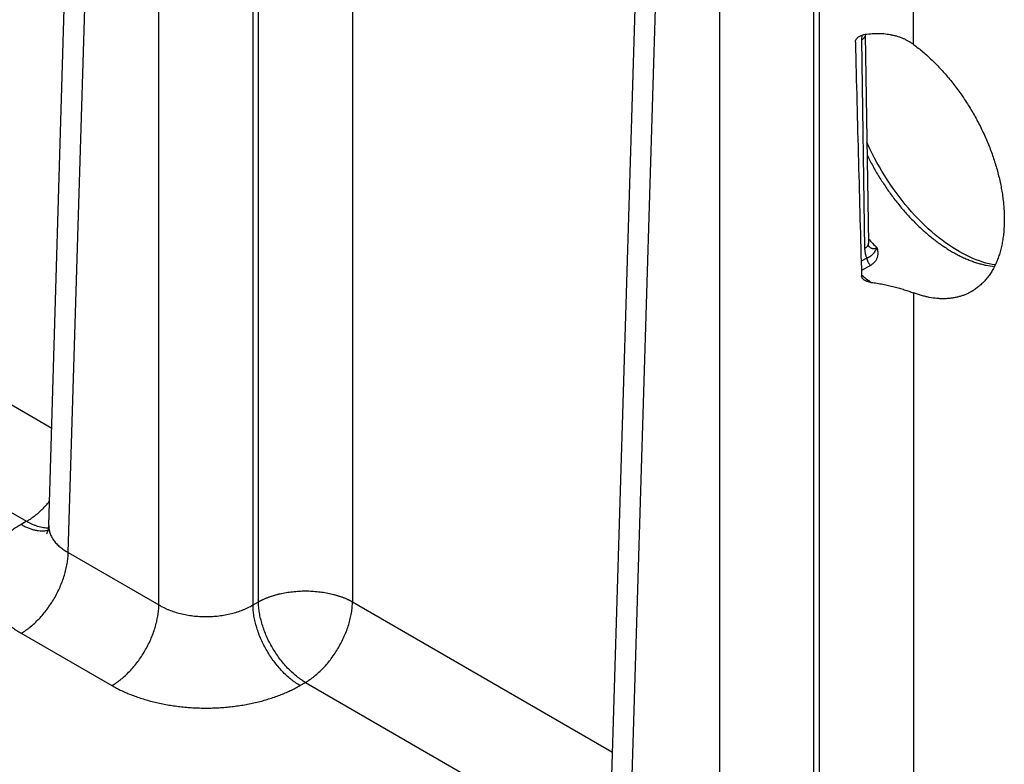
# Model space of a CAD drawing. Header units: inches. Extents: x 0 to 34, y 0 to 22.
# Tile 85 of 111: x 26 to 27.2, y 16.5 to 17.4. Entities that reach past the tile are written whole.
import ezdxf

# ---------------------------------------------------------------- set-up
doc = ezdxf.new("R2010")
doc.units = ezdxf.units.IN
doc.header["$LTSCALE"] = 1.87
doc.header["$MEASUREMENT"] = 0
doc.layers.get('0').update_dxf_attribs({"linetype": 'CONTINUOUS'})

msp = doc.modelspace()

# ---------------------------------------------------------------- linework, layer by layer
at = {"color": 7, "linetype": 'CONTINUOUS'}
for p, q in [((26.0758, 16.7911), (26.1117, 17.9786)), ((26.0987, 16.759), (26.1346, 17.9456)), ((26.205, 16.6976), (26.205, 17.905)), ((26.3153, 16.6976), (26.3153, 17.905)), ((26.3217, 16.7013), (26.3217, 17.9087)), ((26.7335, 16.4114), (26.7694, 17.5989)), ((26.7563, 16.3793), (26.7922, 17.5659)), ((26.8626, 16.3179), (26.8626, 17.5253)), ((26.9729, 16.3179), (26.9729, 17.5253)), ((26.9793, 16.3216), (26.9793, 17.529)), ((27.0895, 17.3543), (27.0895, 17.529)), ((26.4319, 17.443), (26.4319, 16.7013)), ((27.029, 17.365), (27.0287, 17.3596)), ((27.0331, 17.3657), (27.0331, 17.3658)), ((27.0331, 17.3657), (27.0368, 17.1213)), ((27.0287, 17.3596), (27.0324, 17.1152)), ((27.0351, 17.104), (27.0283, 17.1002)), ((27.0392, 17.0954), (27.0286, 17.0894)), ((25.7743, 17.081), (26.0793, 16.9049)), ((27.0895, 17.0633), (27.0895, 16.3216)), ((25.7192, 16.9866), (26.0499, 16.7956)), ((26.0499, 16.7956), (26.0435, 16.7919)), ((26.0987, 16.759), (26.205, 16.6976)), ((26.3153, 16.6976), (26.3217, 16.7013)), ((26.4319, 16.7013), (26.7369, 16.5252)), ((26.0435, 16.6646), (26.1498, 16.6032)), ((26.3704, 16.6032), (26.3768, 16.6069)), ((26.3768, 16.6069), (26.7075, 16.4159))]:
    msp.add_line(p, q, dxfattribs=at)
for points in [[(27.1854, 17.0959), (27.182, 17.0965), (27.1783, 17.0973), (27.1746, 17.0982), (27.1709, 17.0993), (27.1671, 17.1006), (27.1632, 17.102), (27.1593, 17.1036), (27.1554, 17.1053), (27.1514, 17.1072), (27.1474, 17.1093), (27.1434, 17.1115), (27.1394, 17.1139), (27.1353, 17.1164), (27.1313, 17.1191), (27.1272, 17.1219), (27.1231, 17.1249), (27.1191, 17.1281), (27.115, 17.1314), (27.111, 17.1348), (27.107, 17.1384), (27.103, 17.1421), (27.0991, 17.1459), (27.0952, 17.1499), (27.0913, 17.154), (27.0875, 17.1582), (27.0837, 17.1625), (27.08, 17.1669), (27.0763, 17.1714), (27.0727, 17.176), (27.0692, 17.1808), (27.0657, 17.1856), (27.0624, 17.1905), (27.0591, 17.1954), (27.0559, 17.2005), (27.0527, 17.2056), (27.0497, 17.2107), (27.0468, 17.2159), (27.044, 17.2212), (27.0413, 17.2265), (27.0386, 17.2318), (27.0361, 17.2372), (27.035, 17.2398)], [(27.0374, 17.1175), (27.0374, 17.1175), (27.0374, 17.1175), (27.0374, 17.1176), (27.0373, 17.1177), (27.0372, 17.1179), (27.0372, 17.1181), (27.0371, 17.1184), (27.037, 17.1188), (27.0369, 17.1192), (27.0369, 17.1196), (27.0368, 17.1202), (27.0368, 17.1208), (27.0368, 17.1213)], [(26.0758, 16.7911), (26.0757, 16.7896), (26.0756, 16.788), (26.0753, 16.7866), (26.075, 16.7853), (26.0746, 16.7842), (26.0743, 16.7833), (26.074, 16.7825), (26.0737, 16.7819), (26.0734, 16.7815), (26.0733, 16.7812), (26.0731, 16.781), (26.0731, 16.7809)]]:
    msp.add_lwpolyline(points, dxfattribs=at)
for centre, radius, start, end in [((27.2293, 17.3025), 0.2608, 222.399, 225.5895), ((27.0454, 17.126), 0.0116, 224.7124, 226.2046), ((27.0451, 17.1257), 0.0112, 226.2107, 226.9267), ((27.1633, 17.2466), 0.2109, 230.3647, 234.2442)]:
    msp.add_arc(centre, radius, start, end, dxfattribs=at)
msp.add_ellipse((27.0344, 19.4678), major_axis=(-0.0556, 3.6807), ratio=0.014852, start_param=-4.101894, end_param=-4.007786, dxfattribs=at)
for points, knots in [([(27.0215, 17.3571), (27.0215, 17.3574), (27.0215, 17.3579), (27.0217, 17.3587), (27.022, 17.3594), (27.0224, 17.3604), (27.0231, 17.3613), (27.0239, 17.3621), (27.0248, 17.3629), (27.026, 17.3637), (27.0276, 17.3645), (27.0293, 17.3651), (27.0305, 17.3654), (27.0311, 17.3655)], [0, 0, 0, 0, 0.055538, 0.112157, 0.170012, 0.229133, 0.350754, 0.413178, 0.476454, 0.60497, 0.735513, 0.86737, 1, 1, 1, 1]), ([(27.0331, 17.3657), (27.0331, 17.3656), (27.0331, 17.3653), (27.033, 17.3649), (27.033, 17.3645), (27.0328, 17.3639), (27.0325, 17.3632), (27.032, 17.3624), (27.0313, 17.3616), (27.0306, 17.3609), (27.0297, 17.3602), (27.029, 17.3598), (27.0287, 17.3596)], [0, 0, 0, 0, 0.053428, 0.107132, 0.161381, 0.216429, 0.329767, 0.448849, 0.574858, 0.708542, 0.850254, 1, 1, 1, 1]), ([(27.0895, 17.3543), (27.0886, 17.355), (27.0866, 17.3564), (27.0836, 17.3582), (27.0804, 17.3599), (27.0771, 17.3614), (27.0736, 17.3627), (27.07, 17.3638), (27.0664, 17.3647), (27.0614, 17.3658), (27.055, 17.3666), (27.0471, 17.3669), (27.0391, 17.3665), (27.0338, 17.3659), (27.0311, 17.3655)], [0, 0, 0, 0, 0.057877, 0.11633, 0.175402, 0.235126, 0.295526, 0.356614, 0.418391, 0.480847, 0.607664, 0.736798, 0.86778, 1, 1, 1, 1]), ([(27.0895, 17.3543), (27.0914, 17.3529), (27.0952, 17.3501), (27.1007, 17.3456), (27.1061, 17.3408), (27.1134, 17.3341), (27.1204, 17.3269), (27.1271, 17.3194), (27.1321, 17.3135), (27.137, 17.3074), (27.1417, 17.3011), (27.1463, 17.2947), (27.1508, 17.2881), (27.155, 17.2814), (27.1591, 17.2745), (27.163, 17.2676), (27.1668, 17.2605), (27.1703, 17.2534), (27.1736, 17.2462), (27.1768, 17.2389), (27.1797, 17.2316), (27.1824, 17.2242), (27.1848, 17.2169), (27.1871, 17.2096), (27.1891, 17.2022), (27.1908, 17.1949), (27.1923, 17.1877), (27.1936, 17.1805), (27.1946, 17.1734), (27.1954, 17.1664), (27.1959, 17.1595), (27.1961, 17.1528), (27.1961, 17.1483), (27.1961, 17.1461)], [0, 0, 0, 0, 0.028955, 0.058428, 0.088394, 0.118822, 0.180938, 0.212565, 0.244517, 0.276752, 0.309231, 0.34191, 0.374748, 0.407704, 0.440733, 0.473791, 0.506834, 0.539817, 0.572698, 0.605433, 0.637981, 0.670299, 0.702347, 0.734083, 0.765466, 0.79646, 0.827033, 0.857153, 0.886792, 0.915921, 0.944514, 0.972548, 1, 1, 1, 1]), ([(27.0352, 17.2248), (27.0373, 17.2205), (27.0418, 17.2118), (27.048, 17.2013), (27.0532, 17.1931), (27.0586, 17.185), (27.0656, 17.1752), (27.073, 17.1658), (27.0792, 17.1586), (27.0854, 17.1516), (27.0919, 17.145), (27.0985, 17.1387), (27.1035, 17.1342), (27.1085, 17.1299), (27.1136, 17.1259), (27.1187, 17.122), (27.1239, 17.1184), (27.129, 17.115), (27.1342, 17.1118), (27.1394, 17.1089), (27.1445, 17.1062), (27.1497, 17.1038), (27.1548, 17.1016), (27.1599, 17.0997), (27.1649, 17.0981), (27.1699, 17.0967), (27.1764, 17.0952), (27.1813, 17.0945), (27.1846, 17.0942)], [0, 0, 0, 0, 0.070838, 0.141859, 0.177341, 0.212749, 0.283179, 0.352842, 0.387294, 0.421442, 0.488683, 0.521713, 0.554307, 0.586435, 0.618069, 0.649184, 0.679758, 0.709768, 0.739197, 0.76803, 0.796256, 0.823866, 0.850854, 0.877221, 0.90297, 0.928108, 0.952649, 1, 1, 1, 1]), ([(27.1961, 17.1461), (27.196, 17.1437), (27.1958, 17.1391), (27.1953, 17.1322), (27.1944, 17.1255), (27.1932, 17.1191), (27.1917, 17.1129), (27.1899, 17.1069), (27.1878, 17.1012), (27.1855, 17.0958), (27.1828, 17.0907), (27.1799, 17.086), (27.1767, 17.0815), (27.1733, 17.0774), (27.1696, 17.0736), (27.1657, 17.0702), (27.1622, 17.0676), (27.1594, 17.0657), (27.1579, 17.0649), (27.1571, 17.0645)], [0, 0, 0, 0, 0.074807, 0.14776, 0.218849, 0.288076, 0.355458, 0.421024, 0.484823, 0.546924, 0.607422, 0.666454, 0.724179, 0.780775, 0.836434, 0.891369, 0.945806, 0.97292, 1, 1, 1, 1]), ([(27.0368, 17.1213), (27.0368, 17.1212), (27.0367, 17.1209), (27.0367, 17.1205), (27.0366, 17.1201), (27.0364, 17.1195), (27.0361, 17.1188), (27.0356, 17.118), (27.035, 17.1172), (27.0342, 17.1165), (27.0334, 17.1158), (27.0327, 17.1154), (27.0324, 17.1152)], [0, 0, 0, 0, 0.053428, 0.107132, 0.161381, 0.216429, 0.329767, 0.448849, 0.574858, 0.708542, 0.850254, 1, 1, 1, 1]), ([(27.0324, 17.1152), (27.0324, 17.1147), (27.0324, 17.1136), (27.0326, 17.112), (27.0328, 17.1105), (27.0331, 17.1091), (27.0334, 17.1077), (27.0339, 17.1064), (27.0344, 17.1051), (27.0348, 17.1044), (27.0351, 17.104)], [0, 0, 0, 0, 0.138685, 0.2735, 0.404365, 0.531241, 0.654138, 0.773123, 0.888339, 1, 1, 1, 1]), ([(27.0468, 17.1162), (27.0467, 17.1161), (27.0466, 17.1159), (27.0465, 17.1156), (27.0463, 17.1153), (27.0461, 17.115), (27.046, 17.1146), (27.0458, 17.1143), (27.0456, 17.1139), (27.0454, 17.1135), (27.0451, 17.113), (27.0448, 17.1126), (27.0445, 17.1121), (27.0443, 17.1117), (27.044, 17.1113), (27.0437, 17.1108), (27.0434, 17.1104), (27.0432, 17.11), (27.0429, 17.1096), (27.0426, 17.1093), (27.0422, 17.1088), (27.0416, 17.1081), (27.0409, 17.1074), (27.0401, 17.1068), (27.0393, 17.1061), (27.0385, 17.1056), (27.0379, 17.1052), (27.0374, 17.1049), (27.0368, 17.1047), (27.0361, 17.1043), (27.0355, 17.1041), (27.0351, 17.104)], [0, 0, 0, 0, 0.018632, 0.03696, 0.054996, 0.072751, 0.107448, 0.124401, 0.141098, 0.173758, 0.2055, 0.236422, 0.266621, 0.296189, 0.325219, 0.353802, 0.382041, 0.410051, 0.437916, 0.465703, 0.493508, 0.549534, 0.606602, 0.665322, 0.726213, 0.789762, 0.822665, 0.856382, 0.890947, 0.926389, 1, 1, 1, 1]), ([(27.0374, 17.1175), (27.0378, 17.1172), (27.0384, 17.1167), (27.0393, 17.1161), (27.04, 17.1157), (27.0406, 17.1155), (27.0412, 17.1153), (27.0418, 17.1152), (27.0424, 17.1151), (27.043, 17.1151), (27.0436, 17.1152), (27.0445, 17.1153), (27.0456, 17.1156), (27.0464, 17.116), (27.0468, 17.1162)], [0, 0, 0, 0, 0.127047, 0.250641, 0.311492, 0.371895, 0.432058, 0.492184, 0.552522, 0.613311, 0.6748, 0.737229, 0.865629, 1, 1, 1, 1]), ([(27.0468, 17.1162), (27.0469, 17.1157), (27.0471, 17.1149), (27.0474, 17.1139), (27.0475, 17.1131), (27.0476, 17.1123), (27.0477, 17.1116), (27.0478, 17.1108), (27.0478, 17.1098), (27.0478, 17.1086), (27.0476, 17.1071), (27.0474, 17.1057), (27.047, 17.1043), (27.0464, 17.103), (27.0458, 17.1017), (27.045, 17.1005), (27.0441, 17.0993), (27.0431, 17.0982), (27.0419, 17.0972), (27.0406, 17.0962), (27.0397, 17.0956), (27.0392, 17.0954)], [0, 0, 0, 0, 0.066748, 0.099585, 0.132057, 0.164171, 0.195944, 0.227389, 0.258525, 0.319954, 0.380459, 0.4403, 0.49977, 0.559185, 0.618879, 0.679185, 0.740422, 0.802889, 0.866842, 0.932494, 1, 1, 1, 1]), ([(27.0351, 17.104), (27.0351, 17.1036), (27.0351, 17.1028), (27.0354, 17.1017), (27.0357, 17.1005), (27.0362, 17.0994), (27.0368, 17.0982), (27.0376, 17.0972), (27.0384, 17.0962), (27.0389, 17.0956), (27.0392, 17.0954)], [0, 0, 0, 0, 0.112777, 0.232977, 0.358946, 0.488669, 0.619916, 0.750373, 0.877767, 1, 1, 1, 1]), ([(27.0315, 17.0786), (27.0313, 17.0787), (27.031, 17.079), (27.0303, 17.0797), (27.0297, 17.0804), (27.0293, 17.0812), (27.029, 17.0818), (27.0288, 17.0825), (27.0288, 17.0829), (27.0288, 17.0831)], [0, 0, 0, 0, 0.131863, 0.26152, 0.513907, 0.637218, 0.758936, 0.879617, 1, 1, 1, 1]), ([(27.0401, 17.0755), (27.0397, 17.0755), (27.0389, 17.0757), (27.0377, 17.0759), (27.0366, 17.0762), (27.0355, 17.0765), (27.0344, 17.0769), (27.0334, 17.0774), (27.0324, 17.0779), (27.0318, 17.0784), (27.0315, 17.0786)], [0, 0, 0, 0, 0.128537, 0.256776, 0.384381, 0.510994, 0.636243, 0.759742, 0.881113, 1, 1, 1, 1]), ([(27.0401, 17.0755), (27.0424, 17.0752), (27.0469, 17.0746), (27.0537, 17.0733), (27.0604, 17.0719), (27.0668, 17.0704), (27.073, 17.0687), (27.0788, 17.067), (27.0835, 17.0654), (27.087, 17.0642), (27.0887, 17.0636), (27.0895, 17.0633)], [0, 0, 0, 0, 0.136212, 0.27142, 0.404576, 0.534557, 0.660201, 0.780359, 0.893948, 0.947971, 1, 1, 1, 1]), ([(27.1571, 17.0645), (27.156, 17.0638), (27.1536, 17.0626), (27.15, 17.061), (27.1462, 17.0596), (27.1423, 17.0585), (27.1383, 17.0576), (27.1343, 17.0569), (27.1301, 17.0565), (27.1259, 17.0563), (27.1215, 17.0563), (27.1156, 17.0567), (27.1096, 17.0576), (27.1035, 17.0589), (27.0973, 17.0605), (27.0926, 17.0621), (27.0895, 17.0633)], [0, 0, 0, 0, 0.05683, 0.113815, 0.171109, 0.228858, 0.287206, 0.346285, 0.406222, 0.467135, 0.529133, 0.592316, 0.722532, 0.789725, 0.858352, 1, 1, 1, 1]), ([(26.0499, 16.7956), (26.0511, 16.7963), (26.0535, 16.7977), (26.0569, 16.8001), (26.0604, 16.8028), (26.0638, 16.8056), (26.0671, 16.8087), (26.0704, 16.812), (26.0736, 16.8154), (26.0757, 16.8178), (26.0767, 16.8191)], [0, 0, 0, 0, 0.114507, 0.232446, 0.353643, 0.477884, 0.604924, 0.734491, 0.866288, 1, 1, 1, 1]), ([(26.0435, 16.7919), (26.0418, 16.7909), (26.0383, 16.7888), (26.0333, 16.7854), (26.0286, 16.782), (26.0242, 16.7783), (26.0201, 16.7746), (26.0163, 16.7708), (26.0128, 16.7668), (26.0097, 16.7628), (26.0069, 16.7586), (26.0045, 16.7544), (26.0025, 16.7502), (26.0008, 16.7458), (25.9995, 16.7415), (25.9985, 16.7371), (25.998, 16.7327), (25.9978, 16.7282), (25.998, 16.7238), (25.9985, 16.7194), (25.9995, 16.715), (26.0008, 16.7106), (26.0025, 16.7063), (26.0045, 16.702), (26.0069, 16.6978), (26.0092, 16.6944), (26.0112, 16.6917), (26.0134, 16.689), (26.0163, 16.6857), (26.0201, 16.6819), (26.0242, 16.6781), (26.0286, 16.6745), (26.0333, 16.671), (26.0383, 16.6677), (26.0418, 16.6656), (26.0435, 16.6646)], [0, 0, 0, 0, 0.037616, 0.074279, 0.109977, 0.144709, 0.178481, 0.21131, 0.243226, 0.274267, 0.304487, 0.333951, 0.362735, 0.390931, 0.418639, 0.445972, 0.47305, 0.499998, 0.526946, 0.554024, 0.581357, 0.609065, 0.637261, 0.666045, 0.695509, 0.725729, 0.741145, 0.756774, 0.78869, 0.821519, 0.855291, 0.890023, 0.925721, 0.962384, 1, 1, 1, 1]), ([(26.0435, 16.7919), (26.0449, 16.7911), (26.0476, 16.7897), (26.0518, 16.7878), (26.0559, 16.7863), (26.0599, 16.7853), (26.0639, 16.7846), (26.0677, 16.7843), (26.0708, 16.7845), (26.0732, 16.7848), (26.0743, 16.785), (26.0749, 16.7851)], [0, 0, 0, 0, 0.143916, 0.282131, 0.414608, 0.541447, 0.662896, 0.779373, 0.891468, 0.94613, 1, 1, 1, 1]), ([(26.0499, 16.7956), (26.051, 16.795), (26.0532, 16.7938), (26.0565, 16.7922), (26.0598, 16.7909), (26.0631, 16.7898), (26.0663, 16.789), (26.0695, 16.7884), (26.0725, 16.7881), (26.0746, 16.7881), (26.0756, 16.7881)], [0, 0, 0, 0, 0.140131, 0.275859, 0.407139, 0.533988, 0.656492, 0.774818, 0.889209, 1, 1, 1, 1]), ([(26.0758, 16.7911), (26.0758, 16.7904), (26.0758, 16.7889), (26.0761, 16.7866), (26.0765, 16.7844), (26.0771, 16.7821), (26.0779, 16.7799), (26.0789, 16.7778), (26.0801, 16.7756), (26.0815, 16.7736), (26.0831, 16.7715), (26.0848, 16.7695), (26.0867, 16.7676), (26.0888, 16.7657), (26.091, 16.7639), (26.0943, 16.7616), (26.0969, 16.76), (26.0987, 16.759)], [0, 0, 0, 0, 0.054436, 0.108956, 0.163831, 0.219326, 0.275689, 0.333149, 0.39191, 0.452152, 0.514026, 0.577657, 0.643142, 0.710551, 0.779933, 0.85131, 1, 1, 1, 1]), ([(26.0435, 16.6646), (26.0454, 16.6656), (26.0481, 16.6673), (26.0516, 16.6698), (26.0551, 16.6726), (26.0595, 16.6764), (26.0645, 16.6813), (26.0694, 16.6868), (26.074, 16.6926), (26.0783, 16.6987), (26.0823, 16.7051), (26.0859, 16.7117), (26.0891, 16.7185), (26.0919, 16.7254), (26.0943, 16.7323), (26.0961, 16.7391), (26.0975, 16.7459), (26.0984, 16.7525), (26.0987, 16.7568), (26.0987, 16.759)], [0, 0, 0, 0, 0.055747, 0.084566, 0.113978, 0.174439, 0.236852, 0.300887, 0.366175, 0.432326, 0.498931, 0.565574, 0.631837, 0.697309, 0.761595, 0.824324, 0.885156, 0.943796, 1, 1, 1, 1]), ([(26.3217, 16.7013), (26.3219, 16.7014), (26.3223, 16.7017), (26.323, 16.702), (26.3237, 16.7024), (26.3244, 16.7028), (26.3251, 16.7031), (26.3259, 16.7035), (26.3266, 16.7038), (26.3276, 16.7043), (26.3288, 16.7048), (26.3303, 16.7055), (26.3319, 16.7061), (26.3335, 16.7067), (26.3351, 16.7073), (26.3373, 16.708), (26.34, 16.7089), (26.3435, 16.7099), (26.3482, 16.711), (26.3542, 16.7122), (26.3616, 16.7132), (26.3692, 16.7139), (26.3768, 16.7141), (26.3844, 16.7139), (26.392, 16.7132), (26.3982, 16.7124), (26.4031, 16.7115), (26.4066, 16.7107), (26.4101, 16.7099), (26.4135, 16.7089), (26.4163, 16.708), (26.4185, 16.7073), (26.4201, 16.7067), (26.4217, 16.7061), (26.4232, 16.7055), (26.4248, 16.7048), (26.426, 16.7043), (26.427, 16.7038), (26.4277, 16.7035), (26.4284, 16.7031), (26.4292, 16.7028), (26.4299, 16.7024), (26.4306, 16.702), (26.4313, 16.7017), (26.4317, 16.7014), (26.4319, 16.7013)], [0, 0, 0, 0, 0.006779, 0.013623, 0.020518, 0.027451, 0.03442, 0.041428, 0.048479, 0.055572, 0.069883, 0.084353, 0.098979, 0.113756, 0.128681, 0.143749, 0.174293, 0.205348, 0.236872, 0.301132, 0.366687, 0.43312, 0.499996, 0.566872, 0.633305, 0.69886, 0.731181, 0.763127, 0.794651, 0.825706, 0.85625, 0.871318, 0.886243, 0.90102, 0.915646, 0.930116, 0.944424, 0.951519, 0.958573, 0.965587, 0.972556, 0.979476, 0.986348, 0.993185, 1, 1, 1, 1]), ([(26.1498, 16.6032), (26.1517, 16.6042), (26.1544, 16.606), (26.1579, 16.6085), (26.1614, 16.6112), (26.1658, 16.615), (26.1708, 16.62), (26.1756, 16.6254), (26.1802, 16.6312), (26.1846, 16.6373), (26.1885, 16.6437), (26.1922, 16.6504), (26.1954, 16.6571), (26.1982, 16.664), (26.2006, 16.6709), (26.2024, 16.6778), (26.2038, 16.6845), (26.2047, 16.6911), (26.2049, 16.6955), (26.205, 16.6976)], [0, 0, 0, 0, 0.055747, 0.084566, 0.113978, 0.174439, 0.236852, 0.300887, 0.366175, 0.432326, 0.498931, 0.565574, 0.631837, 0.697309, 0.761595, 0.824324, 0.885156, 0.943796, 1, 1, 1, 1]), ([(26.205, 16.6976), (26.2068, 16.6965), (26.2097, 16.6949), (26.2137, 16.6931), (26.2179, 16.6913), (26.2234, 16.6893), (26.2303, 16.6874), (26.2375, 16.6859), (26.2449, 16.6848), (26.2525, 16.6841), (26.2601, 16.6839), (26.2678, 16.6841), (26.2753, 16.6848), (26.2827, 16.6859), (26.2899, 16.6874), (26.2968, 16.6893), (26.3024, 16.6913), (26.3066, 16.6931), (26.3105, 16.6949), (26.3134, 16.6965), (26.3153, 16.6976)], [0, 0, 0, 0, 0.056109, 0.085078, 0.114621, 0.175292, 0.237853, 0.301976, 0.367303, 0.433445, 0.5, 0.566555, 0.632697, 0.698024, 0.762147, 0.824708, 0.885379, 0.914922, 0.943891, 1, 1, 1, 1]), ([(26.3704, 16.6032), (26.3686, 16.6042), (26.3659, 16.606), (26.3624, 16.6085), (26.3588, 16.6112), (26.3545, 16.615), (26.3494, 16.62), (26.3446, 16.6254), (26.34, 16.6312), (26.3357, 16.6373), (26.3317, 16.6437), (26.3281, 16.6504), (26.3248, 16.6571), (26.322, 16.664), (26.3197, 16.6709), (26.3178, 16.6778), (26.3164, 16.6845), (26.3155, 16.6911), (26.3153, 16.6955), (26.3153, 16.6976)], [0, 0, 0, 0, 0.055747, 0.084566, 0.113978, 0.174439, 0.236852, 0.300887, 0.366175, 0.432326, 0.498931, 0.565574, 0.631837, 0.697309, 0.761595, 0.824324, 0.885156, 0.943796, 1, 1, 1, 1]), ([(26.3768, 16.6069), (26.375, 16.6079), (26.3723, 16.6096), (26.3688, 16.6122), (26.3652, 16.6149), (26.3609, 16.6187), (26.3558, 16.6237), (26.351, 16.6291), (26.3464, 16.6349), (26.3421, 16.641), (26.3381, 16.6474), (26.3344, 16.654), (26.3312, 16.6608), (26.3284, 16.6677), (26.3261, 16.6746), (26.3242, 16.6815), (26.3228, 16.6882), (26.3219, 16.6948), (26.3217, 16.6992), (26.3216, 16.7013)], [0, 0, 0, 0, 0.055747, 0.084566, 0.113978, 0.174439, 0.236852, 0.300887, 0.366175, 0.432326, 0.498931, 0.565574, 0.631837, 0.697309, 0.761595, 0.824324, 0.885156, 0.943796, 1, 1, 1, 1]), ([(26.3768, 16.6069), (26.3786, 16.6079), (26.3813, 16.6096), (26.3848, 16.6122), (26.3884, 16.6149), (26.3927, 16.6187), (26.3978, 16.6237), (26.4026, 16.6291), (26.4072, 16.6349), (26.4115, 16.641), (26.4155, 16.6474), (26.4191, 16.654), (26.4224, 16.6608), (26.4252, 16.6677), (26.4275, 16.6746), (26.4294, 16.6815), (26.4308, 16.6882), (26.4317, 16.6948), (26.4319, 16.6992), (26.4319, 16.7013)], [0, 0, 0, 0, 0.055747, 0.084566, 0.113978, 0.174439, 0.236852, 0.300887, 0.366175, 0.432326, 0.498931, 0.565574, 0.631837, 0.697309, 0.761595, 0.824324, 0.885156, 0.943796, 1, 1, 1, 1]), ([(26.1498, 16.6032), (26.1517, 16.6021), (26.1554, 16.6001), (26.1612, 16.5972), (26.1672, 16.5945), (26.1735, 16.5919), (26.18, 16.5896), (26.1866, 16.5874), (26.1935, 16.5854), (26.2005, 16.5836), (26.2076, 16.582), (26.2149, 16.5806), (26.2222, 16.5795), (26.2297, 16.5785), (26.2372, 16.5777), (26.2448, 16.5772), (26.2525, 16.5769), (26.2601, 16.5768), (26.2678, 16.5769), (26.2754, 16.5772), (26.283, 16.5777), (26.2905, 16.5785), (26.298, 16.5795), (26.3054, 16.5806), (26.3126, 16.582), (26.3198, 16.5836), (26.3268, 16.5854), (26.3336, 16.5874), (26.3403, 16.5896), (26.3468, 16.5919), (26.353, 16.5945), (26.359, 16.5972), (26.3648, 16.6001), (26.3686, 16.6021), (26.3704, 16.6032)], [0, 0, 0, 0, 0.027597, 0.055843, 0.084715, 0.114186, 0.144223, 0.17479, 0.20585, 0.23736, 0.269277, 0.301554, 0.334144, 0.366996, 0.40006, 0.433284, 0.466615, 0.5, 0.533385, 0.566716, 0.59994, 0.633004, 0.665856, 0.698446, 0.730723, 0.76264, 0.79415, 0.82521, 0.855777, 0.885814, 0.915285, 0.944157, 0.972403, 1, 1, 1, 1])]:
    msp.add_open_spline(points, degree=3, knots=knots, dxfattribs=at)

doc.saveas('drawing.dxf')
